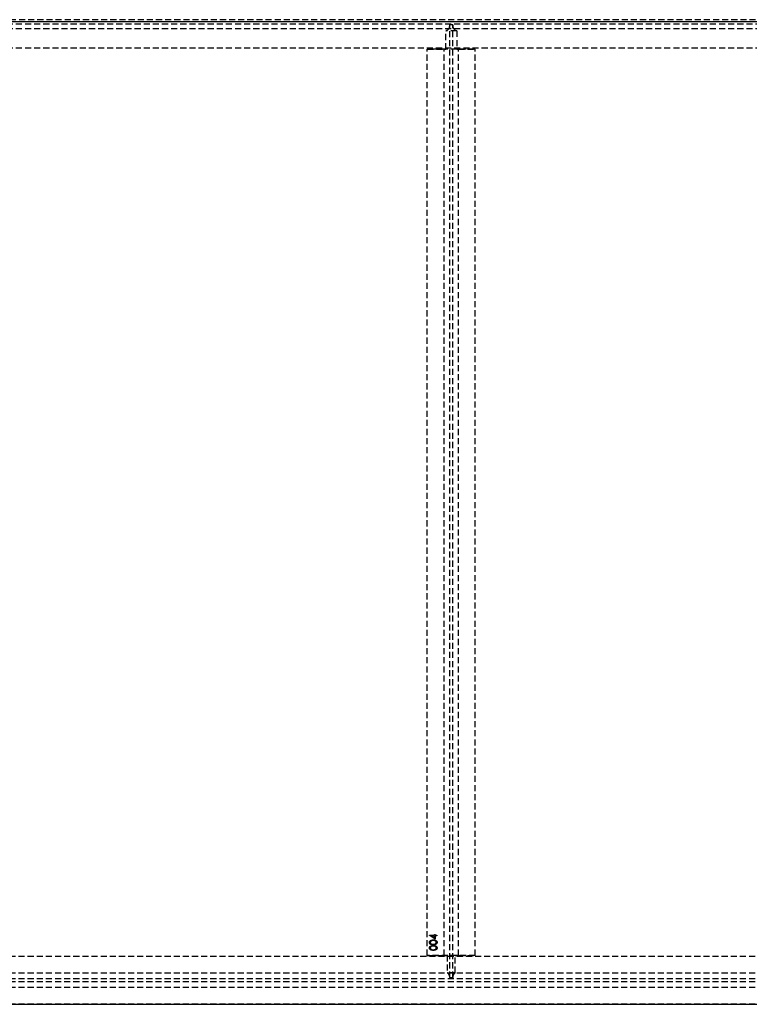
# Model space of a CAD drawing. Header units: millimetres. Extents: x 410 to 11678, y 2765 to 7100.
# Tile 22 of 38: x 4365 to 5887, y 2765 to 4820. Entities that reach past the tile are written whole.
import ezdxf

# ---------------------------------------------------------------- set-up
doc = ezdxf.new("R2010")
doc.units = ezdxf.units.MM
doc.header["$LTSCALE"] = 10
doc.linetypes.add('HIDDEN', pattern=[1.905, 1.27, -0.635])
doc.layers.add('Caillebotis', color=1, linetype='Continuous', lineweight=25)
doc.layers.add('Plancher inferieur', color=7, linetype='Continuous')

msp = doc.modelspace()

# ---------------------------------------------------------------- linework, layer by layer
at = {"layer": 'Caillebotis'}
msp.add_line((7285, 4815.4), (410, 4815.4), dxfattribs=at)
at = {"layer": 'Caillebotis', "linetype": 'Continuous'}
msp.add_line((3405, 2765.4), (11515, 2765.4), dxfattribs=at)
at = {"layer": 'Caillebotis', "linetype": 'HIDDEN'}
msp.add_line((6680, 2765.4), (3405, 2765.4), dxfattribs=at)
at = {"layer": 'Plancher inferieur', "linetype": 'HIDDEN'}
for p, q in [((7405, 4819.9), (410, 4819.9)), ((7285, 4815.4), (410, 4815.4)), ((7405, 4815.4), (410, 4815.4)), ((6465, 4815.4), (410, 4815.4)), ((6465, 4810.9), (410, 4810.9)), ((5262, 4808.1), (5262, 4808.9)), ((5268, 4808.9), (5262, 4808.9)), ((5262, 2821.3), (5262, 4808.1)), ((5268, 4808.9), (5268, 4808.1)), ((5268, 2821.3), (5268, 4808.1)), ((6465, 4800.9), (410, 4800.9)), ((5253.4, 4758.4), (5253.4, 4796.6)), ((5276.6, 4796.6), (5253.4, 4796.6)), ((5276.6, 4796.6), (5276.6, 4758.4)), ((6465, 4760.4), (410, 4760.4)), ((5215, 2867.4), (5215, 4758.4)), ((5315, 4758.4), (5215, 4758.4)), ((5215, 4758.4), (5250, 4758.4)), ((5250, 4758.4), (5253.4, 4758.4)), ((5253.4, 4758.4), (5250, 4758.4)), ((5250, 2867.4), (5250, 4758.4)), ((5276.6, 4758.4), (5253.4, 4758.4)), ((5276.6, 4758.4), (5280, 4758.4)), ((5280, 4758.4), (5276.6, 4758.4)), ((5280, 4758.4), (5315, 4758.4)), ((5280, 2867.4), (5280, 4758.4)), ((5315, 2867.4), (5315, 4758.4)), ((5219.6, 2909.6), (5230, 2909.6)), ((5219.6, 2909.3), (5219.6, 2909.6)), ((5231.6, 2901.1), (5219.6, 2909.3)), ((5230, 2908.2), (5223.5, 2908.2)), ((5223.5, 2908.2), (5230, 2903.7)), ((5230, 2911.3), (5231.6, 2911.3)), ((5230, 2909.6), (5230, 2911.3)), ((5230, 2903.7), (5230, 2908.2)), ((5231.6, 2911.3), (5231.6, 2909.6)), ((5231.6, 2909.6), (5235, 2909.6)), ((5231.6, 2908.2), (5231.6, 2901.1)), ((5235, 2908.2), (5231.6, 2908.2)), ((5235, 2909.6), (5235, 2908.2)), ((6680, 2865.4), (410, 2865.4)), ((6680, 2865.4), (3405, 2865.4)), ((5315, 2867.4), (5215, 2867.4)), ((5215, 2867.4), (5250, 2867.4)), ((5250, 2867.4), (5256.7, 2867.4)), ((5256.7, 2867.4), (5250, 2867.4)), ((5256.7, 2867.4), (5256.7, 2831.3)), ((5273.4, 2867.4), (5256.7, 2867.4)), ((5273.4, 2831.3), (5273.4, 2867.4)), ((5273.4, 2867.4), (5280, 2867.4)), ((5280, 2867.4), (5273.4, 2867.4)), ((5280, 2867.4), (5315, 2867.4)), ((6680, 2830.4), (410, 2830.4)), ((6680, 2818.4), (410, 2818.4)), ((5273.4, 2831.3), (5256.7, 2831.3)), ((5262, 2821.3), (5262, 2820.4)), ((5268, 2820.4), (5262, 2820.4)), ((5268, 2820.4), (5268, 2821.3)), ((6680, 2812.4), (410, 2812.4)), ((6680, 2800.4), (410, 2800.4)), ((6680, 2765.4), (410, 2765.4))]:
    msp.add_line(p, q, dxfattribs=at)
for centre, start, end in [((5250, 4808.1), 286.5978, 0), ((5280, 4808.1), 180, 253.4022), ((5250, 2821.3), 0, 56.4427), ((5280, 2821.3), 123.5573, 180)]:
    msp.add_arc(centre, 12, start, end, dxfattribs=at)
for points, knots in [([(5219.6, 2894.6), (5219.6, 2894.7), (5219.6, 2894.9), (5219.7, 2895.3), (5219.7, 2895.6), (5219.8, 2895.9), (5220, 2896.3), (5220.1, 2896.6), (5220.3, 2896.9), (5220.5, 2897.2), (5220.7, 2897.5), (5220.9, 2897.8), (5221.2, 2898), (5221.5, 2898.3), (5221.9, 2898.5), (5222.2, 2898.7), (5222.6, 2898.9), (5223, 2899.1), (5223.4, 2899.2), (5223.9, 2899.4), (5224.4, 2899.5), (5225, 2899.6), (5225.6, 2899.7), (5226.2, 2899.7), (5226.8, 2899.7), (5227.3, 2899.7), (5227.5, 2899.7)], [0, 0, 0, 0, 0.033788, 0.067226, 0.099841, 0.132545, 0.16513, 0.198011, 0.23128, 0.265044, 0.299216, 0.334359, 0.369695, 0.406258, 0.443804, 0.482982, 0.523085, 0.565267, 0.609343, 0.656393, 0.705887, 0.758326, 0.813833, 0.872795, 0.934723, 1, 1, 1, 1]), ([(5219.6, 2894.6), (5219.6, 2894.7), (5219.6, 2894.9), (5219.7, 2895.3), (5219.7, 2895.6), (5219.8, 2895.9), (5220, 2896.3), (5220.1, 2896.6), (5220.3, 2896.9), (5220.5, 2897.2), (5220.7, 2897.5), (5220.9, 2897.8), (5221.2, 2898), (5221.5, 2898.3), (5221.9, 2898.5), (5222.2, 2898.7), (5222.6, 2898.9), (5223, 2899.1), (5223.4, 2899.2), (5223.9, 2899.4), (5224.4, 2899.5), (5225, 2899.6), (5225.6, 2899.7), (5226.2, 2899.7), (5226.8, 2899.7), (5227.3, 2899.7), (5227.5, 2899.7)], [0, 0, 0, 0, 0.033788, 0.067226, 0.099841, 0.132545, 0.16513, 0.198011, 0.23128, 0.265044, 0.299216, 0.334359, 0.369695, 0.406258, 0.443804, 0.482982, 0.523085, 0.565267, 0.609343, 0.656393, 0.705887, 0.758326, 0.813833, 0.872795, 0.934723, 1, 1, 1, 1]), ([(5227.5, 2898.4), (5227.3, 2898.4), (5227, 2898.4), (5226.5, 2898.4), (5226, 2898.3), (5225.5, 2898.3), (5225.1, 2898.2), (5224.7, 2898.1), (5224.3, 2898), (5223.9, 2897.9), (5223.6, 2897.8), (5223.2, 2897.6), (5222.9, 2897.5), (5222.7, 2897.3), (5222.4, 2897.1), (5222.2, 2896.9), (5222, 2896.7), (5221.8, 2896.4), (5221.5, 2896.1), (5221.3, 2895.6), (5221.2, 2895.1), (5221.2, 2894.8), (5221.2, 2894.6)], [0, 0, 0, 0, 0.065674, 0.128473, 0.188155, 0.24508, 0.299416, 0.350785, 0.399899, 0.446624, 0.491202, 0.533319, 0.573791, 0.612461, 0.649528, 0.685459, 0.720284, 0.754012, 0.819093, 0.880506, 0.940318, 1, 1, 1, 1]), ([(5227.5, 2898.4), (5227.3, 2898.4), (5227, 2898.4), (5226.5, 2898.4), (5226, 2898.3), (5225.5, 2898.3), (5225.1, 2898.2), (5224.7, 2898.1), (5224.3, 2898), (5223.9, 2897.9), (5223.6, 2897.8), (5223.2, 2897.6), (5222.9, 2897.5), (5222.7, 2897.3), (5222.4, 2897.1), (5222.2, 2896.9), (5222, 2896.7), (5221.8, 2896.4), (5221.5, 2896.1), (5221.3, 2895.6), (5221.2, 2895.1), (5221.2, 2894.8), (5221.2, 2894.6)], [0, 0, 0, 0, 0.065674, 0.128473, 0.188155, 0.24508, 0.299416, 0.350785, 0.399899, 0.446624, 0.491202, 0.533319, 0.573791, 0.612461, 0.649528, 0.685459, 0.720284, 0.754012, 0.819093, 0.880506, 0.940318, 1, 1, 1, 1]), ([(5227.5, 2899.7), (5227.8, 2899.7), (5228.2, 2899.7), (5228.9, 2899.7), (5229.5, 2899.7), (5230.1, 2899.6), (5230.6, 2899.5), (5231.1, 2899.4), (5231.6, 2899.2), (5232, 2899.1), (5232.4, 2898.9), (5232.8, 2898.7), (5233.2, 2898.5), (5233.5, 2898.3), (5233.8, 2898), (5234.1, 2897.8), (5234.3, 2897.5), (5234.6, 2897.2), (5234.8, 2896.9), (5234.9, 2896.6), (5235.1, 2896.3), (5235.2, 2896), (5235.3, 2895.6), (5235.4, 2895.3), (5235.4, 2894.9), (5235.4, 2894.7), (5235.4, 2894.6)], [0, 0, 0, 0, 0.0650685, 0.1270672, 0.1855315, 0.2407849, 0.2930042, 0.3425557, 0.3889552, 0.4328151, 0.4746712, 0.5148207, 0.5536551, 0.5914786, 0.627861, 0.6636394, 0.698823, 0.7334329, 0.76763, 0.8010741, 0.8342505, 0.86697, 0.8997116, 0.9326965, 0.9661732, 1, 1, 1, 1]), ([(5227.5, 2899.7), (5227.8, 2899.7), (5228.2, 2899.7), (5228.9, 2899.7), (5229.5, 2899.7), (5230.1, 2899.6), (5230.6, 2899.5), (5231.1, 2899.4), (5231.6, 2899.2), (5232, 2899.1), (5232.4, 2898.9), (5232.8, 2898.7), (5233.2, 2898.5), (5233.5, 2898.3), (5233.8, 2898), (5234.1, 2897.8), (5234.3, 2897.5), (5234.6, 2897.2), (5234.8, 2896.9), (5234.9, 2896.6), (5235.1, 2896.3), (5235.2, 2896), (5235.3, 2895.6), (5235.4, 2895.3), (5235.4, 2894.9), (5235.4, 2894.7), (5235.4, 2894.6)], [0, 0, 0, 0, 0.0650685, 0.1270672, 0.1855315, 0.2407849, 0.2930042, 0.3425557, 0.3889552, 0.4328151, 0.4746712, 0.5148207, 0.5536551, 0.5914786, 0.627861, 0.6636394, 0.698823, 0.7334329, 0.76763, 0.8010741, 0.8342505, 0.86697, 0.8997116, 0.9326965, 0.9661732, 1, 1, 1, 1]), ([(5231.3, 2897.8), (5231.2, 2897.9), (5230.9, 2898), (5230.5, 2898.1), (5230, 2898.2), (5229.6, 2898.3), (5229.1, 2898.3), (5228.6, 2898.4), (5228.1, 2898.4), (5227.7, 2898.4), (5227.5, 2898.4)], [0, 0, 0, 0, 0.110588, 0.224542, 0.342503, 0.464324, 0.590756, 0.722227, 0.858843, 1, 1, 1, 1]), ([(5231.3, 2897.8), (5231.2, 2897.9), (5230.9, 2898), (5230.5, 2898.1), (5230, 2898.2), (5229.6, 2898.3), (5229.1, 2898.3), (5228.6, 2898.4), (5228.1, 2898.4), (5227.7, 2898.4), (5227.5, 2898.4)], [0, 0, 0, 0, 0.110588, 0.224542, 0.342503, 0.464324, 0.590756, 0.722227, 0.858843, 1, 1, 1, 1]), ([(5233.9, 2894.6), (5233.9, 2894.8), (5233.8, 2895.1), (5233.7, 2895.6), (5233.5, 2896.1), (5233.3, 2896.4), (5233.1, 2896.7), (5232.9, 2896.9), (5232.6, 2897.1), (5232.4, 2897.3), (5232.2, 2897.4), (5231.9, 2897.6), (5231.6, 2897.7), (5231.4, 2897.8), (5231.3, 2897.8)], [0, 0, 0, 0, 0.112802, 0.225203, 0.339663, 0.459731, 0.521784, 0.583969, 0.64821, 0.71391, 0.781027, 0.851466, 0.924059, 1, 1, 1, 1]), ([(5233.9, 2894.6), (5233.9, 2894.8), (5233.8, 2895.1), (5233.7, 2895.6), (5233.5, 2896.1), (5233.3, 2896.4), (5233.1, 2896.7), (5232.9, 2896.9), (5232.6, 2897.1), (5232.4, 2897.3), (5232.2, 2897.4), (5231.9, 2897.6), (5231.6, 2897.7), (5231.4, 2897.8), (5231.3, 2897.8)], [0, 0, 0, 0, 0.112802, 0.225203, 0.339663, 0.459731, 0.521784, 0.583969, 0.64821, 0.71391, 0.781027, 0.851466, 0.924059, 1, 1, 1, 1]), ([(5227.5, 2889.6), (5227.3, 2889.6), (5226.8, 2889.6), (5226.1, 2889.6), (5225.5, 2889.6), (5224.9, 2889.7), (5224.3, 2889.8), (5223.8, 2889.9), (5223.4, 2890), (5222.9, 2890.2), (5222.5, 2890.3), (5222.2, 2890.5), (5221.8, 2890.7), (5221.5, 2890.9), (5221.2, 2891.2), (5220.9, 2891.4), (5220.7, 2891.7), (5220.5, 2892), (5220.3, 2892.3), (5220.1, 2892.6), (5220, 2892.9), (5219.8, 2893.2), (5219.7, 2893.5), (5219.7, 2893.9), (5219.6, 2894.2), (5219.6, 2894.4), (5219.6, 2894.6)], [0, 0, 0, 0, 0.06859, 0.133236, 0.194298, 0.251261, 0.304491, 0.354209, 0.400451, 0.443378, 0.483979, 0.523213, 0.561001, 0.597856, 0.633471, 0.668265, 0.702638, 0.736825, 0.77043, 0.803572, 0.835925, 0.86847, 0.900854, 0.933471, 0.96626, 1, 1, 1, 1]), ([(5227.5, 2889.6), (5227.3, 2889.6), (5226.8, 2889.6), (5226.1, 2889.6), (5225.5, 2889.6), (5224.9, 2889.7), (5224.3, 2889.8), (5223.8, 2889.9), (5223.4, 2890), (5222.9, 2890.2), (5222.5, 2890.3), (5222.2, 2890.5), (5221.8, 2890.7), (5221.5, 2890.9), (5221.2, 2891.2), (5220.9, 2891.4), (5220.7, 2891.7), (5220.5, 2892), (5220.3, 2892.3), (5220.1, 2892.6), (5220, 2892.9), (5219.8, 2893.2), (5219.7, 2893.5), (5219.7, 2893.9), (5219.6, 2894.2), (5219.6, 2894.4), (5219.6, 2894.6)], [0, 0, 0, 0, 0.06859, 0.133236, 0.194298, 0.251261, 0.304491, 0.354209, 0.400451, 0.443378, 0.483979, 0.523213, 0.561001, 0.597856, 0.633471, 0.668265, 0.702638, 0.736825, 0.77043, 0.803572, 0.835925, 0.86847, 0.900854, 0.933471, 0.96626, 1, 1, 1, 1]), ([(5219.6, 2883), (5219.6, 2883.1), (5219.6, 2883.4), (5219.7, 2883.7), (5219.7, 2884.1), (5219.8, 2884.4), (5220, 2884.7), (5220.1, 2885.1), (5220.3, 2885.4), (5220.5, 2885.7), (5220.7, 2885.9), (5220.9, 2886.2), (5221.2, 2886.5), (5221.5, 2886.7), (5221.9, 2886.9), (5222.2, 2887.2), (5222.6, 2887.3), (5223, 2887.5), (5223.4, 2887.7), (5223.9, 2887.8), (5224.4, 2887.9), (5225, 2888), (5225.6, 2888.1), (5226.2, 2888.2), (5226.8, 2888.2), (5227.3, 2888.2), (5227.5, 2888.2)], [0, 0, 0, 0, 0.033788, 0.067226, 0.099841, 0.132545, 0.16513, 0.198011, 0.23128, 0.265044, 0.299216, 0.334359, 0.369695, 0.406258, 0.443804, 0.482982, 0.523085, 0.565267, 0.609343, 0.656393, 0.705887, 0.758326, 0.813833, 0.872795, 0.934723, 1, 1, 1, 1]), ([(5219.6, 2883), (5219.6, 2883.1), (5219.6, 2883.4), (5219.7, 2883.7), (5219.7, 2884.1), (5219.8, 2884.4), (5220, 2884.7), (5220.1, 2885.1), (5220.3, 2885.4), (5220.5, 2885.7), (5220.7, 2885.9), (5220.9, 2886.2), (5221.2, 2886.5), (5221.5, 2886.7), (5221.9, 2886.9), (5222.2, 2887.2), (5222.6, 2887.3), (5223, 2887.5), (5223.4, 2887.7), (5223.9, 2887.8), (5224.4, 2887.9), (5225, 2888), (5225.6, 2888.1), (5226.2, 2888.2), (5226.8, 2888.2), (5227.3, 2888.2), (5227.5, 2888.2)], [0, 0, 0, 0, 0.033788, 0.067226, 0.099841, 0.132545, 0.16513, 0.198011, 0.23128, 0.265044, 0.299216, 0.334359, 0.369695, 0.406258, 0.443804, 0.482982, 0.523085, 0.565267, 0.609343, 0.656393, 0.705887, 0.758326, 0.813833, 0.872795, 0.934723, 1, 1, 1, 1]), ([(5227.5, 2878), (5227.3, 2878), (5226.8, 2878), (5226.1, 2878), (5225.5, 2878.1), (5224.9, 2878.2), (5224.3, 2878.3), (5223.8, 2878.4), (5223.4, 2878.5), (5222.9, 2878.6), (5222.5, 2878.8), (5222.2, 2879), (5221.8, 2879.2), (5221.5, 2879.4), (5221.2, 2879.6), (5220.9, 2879.9), (5220.7, 2880.2), (5220.5, 2880.4), (5220.3, 2880.7), (5220.1, 2881), (5220, 2881.3), (5219.8, 2881.7), (5219.7, 2882), (5219.7, 2882.3), (5219.6, 2882.7), (5219.6, 2882.9), (5219.6, 2883)], [0, 0, 0, 0, 0.0685895, 0.1332361, 0.1942981, 0.2512605, 0.3044908, 0.3542085, 0.4004508, 0.4433777, 0.4839788, 0.5232133, 0.5610006, 0.5978557, 0.6334713, 0.6682646, 0.7026375, 0.7368246, 0.77043, 0.8035716, 0.8359252, 0.86847, 0.9008539, 0.9334715, 0.9662601, 1, 1, 1, 1]), ([(5227.5, 2878), (5227.3, 2878), (5226.8, 2878), (5226.1, 2878), (5225.5, 2878.1), (5224.9, 2878.2), (5224.3, 2878.3), (5223.8, 2878.4), (5223.4, 2878.5), (5222.9, 2878.6), (5222.5, 2878.8), (5222.2, 2879), (5221.8, 2879.2), (5221.5, 2879.4), (5221.2, 2879.6), (5220.9, 2879.9), (5220.7, 2880.2), (5220.5, 2880.4), (5220.3, 2880.7), (5220.1, 2881), (5220, 2881.3), (5219.8, 2881.7), (5219.7, 2882), (5219.7, 2882.3), (5219.6, 2882.7), (5219.6, 2882.9), (5219.6, 2883)], [0, 0, 0, 0, 0.0685895, 0.1332361, 0.1942981, 0.2512605, 0.3044908, 0.3542085, 0.4004508, 0.4433777, 0.4839788, 0.5232133, 0.5610006, 0.5978557, 0.6334713, 0.6682646, 0.7026375, 0.7368246, 0.77043, 0.8035716, 0.8359252, 0.86847, 0.9008539, 0.9334715, 0.9662601, 1, 1, 1, 1]), ([(5221.2, 2894.6), (5221.2, 2894.4), (5221.2, 2894.1), (5221.3, 2893.6), (5221.5, 2893.2), (5221.8, 2892.8), (5222, 2892.5), (5222.2, 2892.3), (5222.4, 2892.1), (5222.6, 2891.9), (5222.9, 2891.8), (5223.2, 2891.6), (5223.4, 2891.5), (5223.8, 2891.4), (5224.1, 2891.2), (5224.5, 2891.2), (5224.9, 2891.1), (5225.3, 2891), (5225.8, 2891), (5226.4, 2890.9), (5226.9, 2890.9), (5227.3, 2890.9), (5227.5, 2890.9)], [0, 0, 0, 0, 0.060377, 0.120865, 0.182579, 0.247626, 0.281336, 0.315119, 0.349457, 0.384606, 0.421016, 0.458237, 0.496894, 0.537315, 0.58021, 0.627167, 0.678438, 0.734024, 0.793778, 0.857736, 0.926709, 1, 1, 1, 1]), ([(5221.2, 2894.6), (5221.2, 2894.4), (5221.2, 2894.1), (5221.3, 2893.6), (5221.5, 2893.2), (5221.8, 2892.8), (5222, 2892.5), (5222.2, 2892.3), (5222.4, 2892.1), (5222.6, 2891.9), (5222.9, 2891.8), (5223.2, 2891.6), (5223.4, 2891.5), (5223.8, 2891.4), (5224.1, 2891.2), (5224.5, 2891.2), (5224.9, 2891.1), (5225.3, 2891), (5225.8, 2891), (5226.4, 2890.9), (5226.9, 2890.9), (5227.3, 2890.9), (5227.5, 2890.9)], [0, 0, 0, 0, 0.060377, 0.120865, 0.182579, 0.247626, 0.281336, 0.315119, 0.349457, 0.384606, 0.421016, 0.458237, 0.496894, 0.537315, 0.58021, 0.627167, 0.678438, 0.734024, 0.793778, 0.857736, 0.926709, 1, 1, 1, 1]), ([(5227.5, 2886.9), (5227.3, 2886.9), (5227, 2886.9), (5226.5, 2886.8), (5226, 2886.8), (5225.5, 2886.7), (5225.1, 2886.7), (5224.7, 2886.6), (5224.3, 2886.5), (5223.9, 2886.4), (5223.6, 2886.2), (5223.2, 2886.1), (5222.9, 2885.9), (5222.7, 2885.8), (5222.4, 2885.6), (5222.2, 2885.4), (5222, 2885.2), (5221.8, 2884.9), (5221.5, 2884.5), (5221.3, 2884), (5221.2, 2883.6), (5221.2, 2883.2), (5221.2, 2883.1)], [0, 0, 0, 0, 0.065674, 0.128473, 0.188155, 0.24508, 0.299416, 0.350785, 0.399899, 0.446624, 0.491202, 0.533319, 0.573791, 0.612461, 0.649528, 0.685459, 0.720284, 0.754012, 0.819093, 0.880506, 0.940318, 1, 1, 1, 1]), ([(5227.5, 2886.9), (5227.3, 2886.9), (5227, 2886.9), (5226.5, 2886.8), (5226, 2886.8), (5225.5, 2886.7), (5225.1, 2886.7), (5224.7, 2886.6), (5224.3, 2886.5), (5223.9, 2886.4), (5223.6, 2886.2), (5223.2, 2886.1), (5222.9, 2885.9), (5222.7, 2885.8), (5222.4, 2885.6), (5222.2, 2885.4), (5222, 2885.2), (5221.8, 2884.9), (5221.5, 2884.5), (5221.3, 2884), (5221.2, 2883.6), (5221.2, 2883.2), (5221.2, 2883.1)], [0, 0, 0, 0, 0.065674, 0.128473, 0.188155, 0.24508, 0.299416, 0.350785, 0.399899, 0.446624, 0.491202, 0.533319, 0.573791, 0.612461, 0.649528, 0.685459, 0.720284, 0.754012, 0.819093, 0.880506, 0.940318, 1, 1, 1, 1]), ([(5221.2, 2883.1), (5221.2, 2882.9), (5221.2, 2882.6), (5221.3, 2882.1), (5221.5, 2881.6), (5221.8, 2881.2), (5222, 2881), (5222.2, 2880.8), (5222.4, 2880.6), (5222.6, 2880.4), (5222.9, 2880.2), (5223.2, 2880.1), (5223.4, 2879.9), (5223.8, 2879.8), (5224.1, 2879.7), (5224.5, 2879.6), (5224.9, 2879.5), (5225.3, 2879.5), (5225.8, 2879.4), (5226.4, 2879.4), (5226.9, 2879.4), (5227.3, 2879.4), (5227.5, 2879.4)], [0, 0, 0, 0, 0.060377, 0.120865, 0.182579, 0.247626, 0.281336, 0.315119, 0.349457, 0.384606, 0.421016, 0.458237, 0.496894, 0.537315, 0.58021, 0.627167, 0.678438, 0.734024, 0.793778, 0.857736, 0.926709, 1, 1, 1, 1]), ([(5221.2, 2883.1), (5221.2, 2882.9), (5221.2, 2882.6), (5221.3, 2882.1), (5221.5, 2881.6), (5221.8, 2881.2), (5222, 2881), (5222.2, 2880.8), (5222.4, 2880.6), (5222.6, 2880.4), (5222.9, 2880.2), (5223.2, 2880.1), (5223.4, 2879.9), (5223.8, 2879.8), (5224.1, 2879.7), (5224.5, 2879.6), (5224.9, 2879.5), (5225.3, 2879.5), (5225.8, 2879.4), (5226.4, 2879.4), (5226.9, 2879.4), (5227.3, 2879.4), (5227.5, 2879.4)], [0, 0, 0, 0, 0.060377, 0.120865, 0.182579, 0.247626, 0.281336, 0.315119, 0.349457, 0.384606, 0.421016, 0.458237, 0.496894, 0.537315, 0.58021, 0.627167, 0.678438, 0.734024, 0.793778, 0.857736, 0.926709, 1, 1, 1, 1]), ([(5235.4, 2894.6), (5235.4, 2894.4), (5235.4, 2894.2), (5235.4, 2893.9), (5235.3, 2893.5), (5235.2, 2893.2), (5235.1, 2892.9), (5234.9, 2892.6), (5234.8, 2892.3), (5234.6, 2892), (5234.4, 2891.7), (5234.1, 2891.4), (5233.8, 2891.2), (5233.5, 2891), (5233.2, 2890.7), (5232.9, 2890.5), (5232.5, 2890.4), (5232.1, 2890.2), (5231.7, 2890), (5231.2, 2889.9), (5230.7, 2889.8), (5230.1, 2889.7), (5229.5, 2889.6), (5228.9, 2889.6), (5228.2, 2889.6), (5227.8, 2889.6), (5227.5, 2889.6)], [0, 0, 0, 0, 0.033789, 0.066625, 0.099289, 0.131367, 0.163592, 0.196113, 0.228912, 0.26217, 0.296004, 0.330232, 0.365076, 0.400968, 0.437877, 0.475966, 0.51564, 0.556675, 0.600028, 0.64669, 0.696419, 0.749772, 0.80685, 0.86743, 0.931884, 1, 1, 1, 1]), ([(5227.5, 2890.9), (5227.7, 2890.9), (5228.1, 2890.9), (5228.7, 2890.9), (5229.2, 2891), (5229.7, 2891), (5230.1, 2891.1), (5230.6, 2891.1), (5230.9, 2891.2), (5231.3, 2891.4), (5231.6, 2891.5), (5231.9, 2891.6), (5232.1, 2891.8), (5232.4, 2891.9), (5232.6, 2892.1), (5232.8, 2892.3), (5233, 2892.5), (5233.3, 2892.8), (5233.5, 2893.2), (5233.7, 2893.6), (5233.8, 2894.1), (5233.9, 2894.4), (5233.9, 2894.6)], [0, 0, 0, 0, 0.072955, 0.141591, 0.205573, 0.265315, 0.320613, 0.371477, 0.418453, 0.461364, 0.501801, 0.540474, 0.577852, 0.614276, 0.64966, 0.684283, 0.718344, 0.752068, 0.817643, 0.879716, 0.939962, 1, 1, 1, 1]), ([(5235.4, 2894.6), (5235.4, 2894.4), (5235.4, 2894.2), (5235.4, 2893.9), (5235.3, 2893.5), (5235.2, 2893.2), (5235.1, 2892.9), (5234.9, 2892.6), (5234.8, 2892.3), (5234.6, 2892), (5234.4, 2891.7), (5234.1, 2891.4), (5233.8, 2891.2), (5233.5, 2891), (5233.2, 2890.7), (5232.9, 2890.5), (5232.5, 2890.4), (5232.1, 2890.2), (5231.7, 2890), (5231.2, 2889.9), (5230.7, 2889.8), (5230.1, 2889.7), (5229.5, 2889.6), (5228.9, 2889.6), (5228.2, 2889.6), (5227.8, 2889.6), (5227.5, 2889.6)], [0, 0, 0, 0, 0.033789, 0.066625, 0.099289, 0.131367, 0.163592, 0.196113, 0.228912, 0.26217, 0.296004, 0.330232, 0.365076, 0.400968, 0.437877, 0.475966, 0.51564, 0.556675, 0.600028, 0.64669, 0.696419, 0.749772, 0.80685, 0.86743, 0.931884, 1, 1, 1, 1]), ([(5227.5, 2890.9), (5227.7, 2890.9), (5228.1, 2890.9), (5228.7, 2890.9), (5229.2, 2891), (5229.7, 2891), (5230.1, 2891.1), (5230.6, 2891.1), (5230.9, 2891.2), (5231.3, 2891.4), (5231.6, 2891.5), (5231.9, 2891.6), (5232.1, 2891.8), (5232.4, 2891.9), (5232.6, 2892.1), (5232.8, 2892.3), (5233, 2892.5), (5233.3, 2892.8), (5233.5, 2893.2), (5233.7, 2893.6), (5233.8, 2894.1), (5233.9, 2894.4), (5233.9, 2894.6)], [0, 0, 0, 0, 0.072955, 0.141591, 0.205573, 0.265315, 0.320613, 0.371477, 0.418453, 0.461364, 0.501801, 0.540474, 0.577852, 0.614276, 0.64966, 0.684283, 0.718344, 0.752068, 0.817643, 0.879716, 0.939962, 1, 1, 1, 1]), ([(5227.5, 2888.2), (5227.8, 2888.2), (5228.2, 2888.2), (5228.9, 2888.2), (5229.5, 2888.1), (5230.1, 2888), (5230.6, 2887.9), (5231.1, 2887.8), (5231.6, 2887.7), (5232, 2887.5), (5232.4, 2887.4), (5232.8, 2887.2), (5233.2, 2887), (5233.5, 2886.7), (5233.8, 2886.5), (5234.1, 2886.2), (5234.3, 2886), (5234.6, 2885.7), (5234.8, 2885.4), (5234.9, 2885.1), (5235.1, 2884.7), (5235.2, 2884.4), (5235.3, 2884.1), (5235.4, 2883.7), (5235.4, 2883.4), (5235.4, 2883.1), (5235.4, 2883)], [0, 0, 0, 0, 0.065069, 0.127067, 0.185532, 0.240785, 0.293004, 0.342556, 0.388955, 0.432815, 0.474671, 0.514821, 0.553655, 0.591479, 0.627861, 0.663639, 0.698823, 0.733433, 0.76763, 0.801074, 0.83425, 0.86697, 0.899712, 0.932696, 0.966173, 1, 1, 1, 1]), ([(5227.5, 2888.2), (5227.8, 2888.2), (5228.2, 2888.2), (5228.9, 2888.2), (5229.5, 2888.1), (5230.1, 2888), (5230.6, 2887.9), (5231.1, 2887.8), (5231.6, 2887.7), (5232, 2887.5), (5232.4, 2887.4), (5232.8, 2887.2), (5233.2, 2887), (5233.5, 2886.7), (5233.8, 2886.5), (5234.1, 2886.2), (5234.3, 2886), (5234.6, 2885.7), (5234.8, 2885.4), (5234.9, 2885.1), (5235.1, 2884.7), (5235.2, 2884.4), (5235.3, 2884.1), (5235.4, 2883.7), (5235.4, 2883.4), (5235.4, 2883.1), (5235.4, 2883)], [0, 0, 0, 0, 0.065069, 0.127067, 0.185532, 0.240785, 0.293004, 0.342556, 0.388955, 0.432815, 0.474671, 0.514821, 0.553655, 0.591479, 0.627861, 0.663639, 0.698823, 0.733433, 0.76763, 0.801074, 0.83425, 0.86697, 0.899712, 0.932696, 0.966173, 1, 1, 1, 1]), ([(5231.3, 2886.3), (5231.2, 2886.3), (5230.9, 2886.4), (5230.5, 2886.5), (5230, 2886.6), (5229.6, 2886.7), (5229.1, 2886.8), (5228.6, 2886.8), (5228.1, 2886.9), (5227.7, 2886.9), (5227.5, 2886.9)], [0, 0, 0, 0, 0.110588, 0.224542, 0.342503, 0.464324, 0.590756, 0.722227, 0.858843, 1, 1, 1, 1]), ([(5231.3, 2886.3), (5231.2, 2886.3), (5230.9, 2886.4), (5230.5, 2886.5), (5230, 2886.6), (5229.6, 2886.7), (5229.1, 2886.8), (5228.6, 2886.8), (5228.1, 2886.9), (5227.7, 2886.9), (5227.5, 2886.9)], [0, 0, 0, 0, 0.110588, 0.224542, 0.342503, 0.464324, 0.590756, 0.722227, 0.858843, 1, 1, 1, 1]), ([(5227.5, 2879.4), (5227.7, 2879.4), (5228.1, 2879.4), (5228.7, 2879.4), (5229.2, 2879.4), (5229.7, 2879.5), (5230.1, 2879.5), (5230.6, 2879.6), (5230.9, 2879.7), (5231.3, 2879.8), (5231.6, 2879.9), (5231.9, 2880.1), (5232.1, 2880.2), (5232.4, 2880.4), (5232.6, 2880.6), (5232.8, 2880.7), (5233, 2881), (5233.3, 2881.2), (5233.5, 2881.6), (5233.7, 2882.1), (5233.8, 2882.6), (5233.9, 2882.9), (5233.9, 2883.1)], [0, 0, 0, 0, 0.072955, 0.141591, 0.205573, 0.265315, 0.320613, 0.371477, 0.418453, 0.461364, 0.501801, 0.540474, 0.577852, 0.614276, 0.64966, 0.684283, 0.718344, 0.752068, 0.817643, 0.879716, 0.939962, 1, 1, 1, 1]), ([(5227.5, 2879.4), (5227.7, 2879.4), (5228.1, 2879.4), (5228.7, 2879.4), (5229.2, 2879.4), (5229.7, 2879.5), (5230.1, 2879.5), (5230.6, 2879.6), (5230.9, 2879.7), (5231.3, 2879.8), (5231.6, 2879.9), (5231.9, 2880.1), (5232.1, 2880.2), (5232.4, 2880.4), (5232.6, 2880.6), (5232.8, 2880.7), (5233, 2881), (5233.3, 2881.2), (5233.5, 2881.6), (5233.7, 2882.1), (5233.8, 2882.6), (5233.9, 2882.9), (5233.9, 2883.1)], [0, 0, 0, 0, 0.072955, 0.141591, 0.205573, 0.265315, 0.320613, 0.371477, 0.418453, 0.461364, 0.501801, 0.540474, 0.577852, 0.614276, 0.64966, 0.684283, 0.718344, 0.752068, 0.817643, 0.879716, 0.939962, 1, 1, 1, 1]), ([(5235.4, 2883), (5235.4, 2882.9), (5235.4, 2882.7), (5235.4, 2882.3), (5235.3, 2882), (5235.2, 2881.7), (5235.1, 2881.3), (5234.9, 2881), (5234.8, 2880.7), (5234.6, 2880.4), (5234.4, 2880.2), (5234.1, 2879.9), (5233.8, 2879.7), (5233.5, 2879.4), (5233.2, 2879.2), (5232.9, 2879), (5232.5, 2878.8), (5232.1, 2878.6), (5231.7, 2878.5), (5231.2, 2878.4), (5230.7, 2878.3), (5230.1, 2878.2), (5229.5, 2878.1), (5228.9, 2878), (5228.2, 2878), (5227.8, 2878), (5227.5, 2878)], [0, 0, 0, 0, 0.033789, 0.066625, 0.099289, 0.131367, 0.163592, 0.196113, 0.228912, 0.26217, 0.296004, 0.330232, 0.365076, 0.400968, 0.437877, 0.475966, 0.51564, 0.556675, 0.600028, 0.64669, 0.696419, 0.749772, 0.80685, 0.86743, 0.931884, 1, 1, 1, 1]), ([(5235.4, 2883), (5235.4, 2882.9), (5235.4, 2882.7), (5235.4, 2882.3), (5235.3, 2882), (5235.2, 2881.7), (5235.1, 2881.3), (5234.9, 2881), (5234.8, 2880.7), (5234.6, 2880.4), (5234.4, 2880.2), (5234.1, 2879.9), (5233.8, 2879.7), (5233.5, 2879.4), (5233.2, 2879.2), (5232.9, 2879), (5232.5, 2878.8), (5232.1, 2878.6), (5231.7, 2878.5), (5231.2, 2878.4), (5230.7, 2878.3), (5230.1, 2878.2), (5229.5, 2878.1), (5228.9, 2878), (5228.2, 2878), (5227.8, 2878), (5227.5, 2878)], [0, 0, 0, 0, 0.033789, 0.066625, 0.099289, 0.131367, 0.163592, 0.196113, 0.228912, 0.26217, 0.296004, 0.330232, 0.365076, 0.400968, 0.437877, 0.475966, 0.51564, 0.556675, 0.600028, 0.64669, 0.696419, 0.749772, 0.80685, 0.86743, 0.931884, 1, 1, 1, 1]), ([(5233.9, 2883.1), (5233.9, 2883.2), (5233.8, 2883.6), (5233.7, 2884.1), (5233.5, 2884.5), (5233.3, 2884.9), (5233.1, 2885.2), (5232.9, 2885.4), (5232.6, 2885.6), (5232.4, 2885.7), (5232.2, 2885.9), (5231.9, 2886), (5231.6, 2886.2), (5231.4, 2886.3), (5231.3, 2886.3)], [0, 0, 0, 0, 0.112802, 0.225203, 0.339663, 0.459731, 0.521784, 0.583969, 0.64821, 0.71391, 0.781027, 0.851466, 0.924059, 1, 1, 1, 1]), ([(5233.9, 2883.1), (5233.9, 2883.2), (5233.8, 2883.6), (5233.7, 2884.1), (5233.5, 2884.5), (5233.3, 2884.9), (5233.1, 2885.2), (5232.9, 2885.4), (5232.6, 2885.6), (5232.4, 2885.7), (5232.2, 2885.9), (5231.9, 2886), (5231.6, 2886.2), (5231.4, 2886.3), (5231.3, 2886.3)], [0, 0, 0, 0, 0.112802, 0.225203, 0.339663, 0.459731, 0.521784, 0.583969, 0.64821, 0.71391, 0.781027, 0.851466, 0.924059, 1, 1, 1, 1])]:
    msp.add_open_spline(points, degree=3, knots=knots, dxfattribs=at)

doc.saveas('drawing.dxf')
